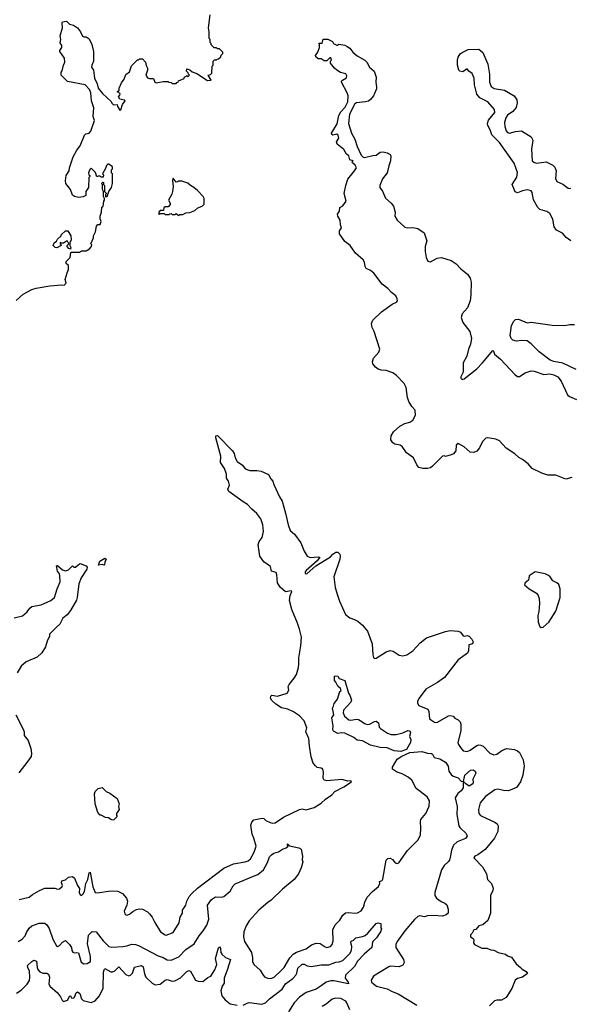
# Model space of a CAD drawing. Extents: x 1863118 to 1989590, y 394482 to 532474.
# Tile 157 of 215: x 1967621 to 1973201, y 448480 to 458467. Entities that reach past the tile are written whole.
import ezdxf

# ---------------------------------------------------------------- set-up
doc = ezdxf.new("R2010")
doc.units = 0

msp = doc.modelspace()

# ---------------------------------------------------------------- linework, layer by layer
at = {"layer": '0CON20XD'}
for points in [[(1967585, 455620), (1967655, 455682), (1967745, 455730), (1967787.3, 455742.7), (1967925, 455766), (1968045, 455777.5), (1968070, 455775), (1968090, 455795), (1968083, 455833), (1968100.7, 455899.3), (1968113.6, 455933.6), (1968113.8, 455973.8), (1968092.5, 455995), (1968091.2, 456015), (1968131.2, 456055), (1968140, 456105), (1968145, 456110), (1968225, 456110), (1968247.5, 456122.5), (1968295, 456124), (1968328.8, 456141.2), (1968347.5, 456165), (1968350, 456185), (1968342.5, 456195), (1968367.5, 456255), (1968367.5, 456275), (1968387.5, 456315), (1968398.3, 456371.7), (1968411.7, 456388.3), (1968435, 456390), (1968445, 456420), (1968437, 456447), (1968437.5, 456475), (1968450, 456515), (1968452.5, 456565), (1968467.5, 456575), (1968472.5, 456625), (1968480, 456635), (1968480, 456655), (1968470, 456675), (1968470, 456725), (1968460, 456745), (1968460, 456795), (1968450, 456805), (1968461.7, 456818.3), (1968470, 456815), (1968470, 456795), (1968480, 456785), (1968480, 456725), (1968500, 456705), (1968490, 456695), (1968490, 456675), (1968495, 456670), (1968507, 456673), (1968522.5, 456725), (1968550, 456765), (1968560, 456805), (1968560, 456905), (1968550, 456915), (1968550, 456945), (1968560, 456955), (1968560, 456975), (1968525, 457000), (1968515, 457000), (1968500.7, 456989.3), (1968491.7, 456958.3), (1968460, 456905), (1968470, 456895), (1968465, 456870), (1968445, 456870), (1968435, 456880), (1968415, 456880), (1968403, 456873), (1968388.3, 456918.3), (1968345, 456960), (1968331.7, 456948.3), (1968317.5, 456915), (1968320, 456895), (1968330, 456885), (1968330, 456875), (1968320, 456865), (1968317.5, 456765), (1968292.5, 456725), (1968292.5, 456685), (1968265, 456668.8), (1968215, 456664), (1968175, 456672), (1968155.8, 456685.8), (1968135.9, 456745.9), (1968089.2, 456805), (1968085.8, 456834.2), (1968090, 456885), (1968121.2, 456935), (1968124.3, 456965.7), (1968162.5, 457075), (1968200, 457145), (1968235, 457187.5), (1968276.7, 457295), (1968292.3, 457307.7), (1968323.6, 457316.4), (1968342.5, 457335), (1968380, 457445), (1968366.7, 457485), (1968373, 457573), (1968346.7, 457645), (1968341.2, 457725), (1968327.5, 457757.5), (1968285, 457806.7), (1968105, 457840), (1968040, 457905), (1968040, 457935), (1968051.7, 457948.3), (1968064.2, 458005.8), (1968078.8, 458035), (1968075, 458077.5), (1968027.5, 458145), (1968027.5, 458155), (1968047.5, 458185), (1968046.2, 458205), (1968031.7, 458231.7), (1968035.8, 458265), (1968029.2, 458305), (1968054, 458385), (1968050, 458435), (1968055, 458446.7), (1968095, 458452.5), (1968125, 458422.5), (1968165, 458410), (1968185, 458396.7), (1968205, 458383.8), (1968236.7, 458345), (1968258.3, 458298.3), (1968271.7, 458291.7), (1968295, 458293.3), (1968325, 458273.3), (1968351.2, 458215), (1968368, 458145), (1968368.8, 458045), (1968350, 458005), (1968347.5, 457985), (1968368.8, 457955), (1968378, 457875), (1968406.7, 457815), (1968415, 457772.5), (1968458.3, 457718.3), (1968548.3, 457638.3), (1968555, 457620), (1968570, 457605), (1968608.3, 457608.3), (1968612.5, 457585), (1968635, 457550), (1968647, 457553), (1968663, 457607), (1968690, 457645), (1968681.7, 457651.7), (1968635, 457660), (1968622.5, 457685), (1968637, 457703), (1968637.5, 457715), (1968625, 457730), (1968610, 457735), (1968627, 457753), (1968628.3, 457771.7), (1968652.5, 457825), (1968678.8, 457865), (1968695, 457910), (1968733, 457937), (1968755, 457997.5), (1968815, 458060), (1968825, 458060), (1968835, 458070), (1968865, 458070), (1968897, 458037), (1968903, 458003), (1968917.5, 457975), (1968917.5, 457955), (1968897.5, 457905), (1968916.4, 457876.4), (1968935, 457870), (1968975, 457870), (1968990, 457835), (1969005, 457827.5), (1969075, 457840), (1969125, 457840), (1969131.7, 457831.7), (1969155, 457830), (1969165, 457820), (1969205, 457820), (1969211.7, 457828.3), (1969228.3, 457831.7), (1969231.7, 457848.3), (1969288.3, 457871.7), (1969291.7, 457888.3), (1969305, 457890), (1969315, 457900), (1969328.3, 457891.7), (1969340, 457905), (1969330, 457915), (1969328.3, 457928.3), (1969310, 457945), (1969315, 457970), (1969345, 457957.5), (1969368.3, 457938.3), (1969415, 457922.5), (1969525, 457850), (1969560, 457855), (1969530, 457905), (1969555, 457910), (1969567, 457923), (1969570, 457995), (1969580, 458005), (1969580, 458045), (1969595, 458060), (1969615, 458060), (1969621.7, 458068.3), (1969635, 458070), (1969658.3, 458091.7), (1969661.7, 458108.3), (1969680, 458125), (1969678.3, 458138.3), (1969645, 458170), (1969625, 458170), (1969615, 458180), (1969591.7, 458181.7), (1969561.7, 458211.7), (1969560, 458225), (1969550, 458235), (1969550, 458265), (1969540, 458275), (1969540, 458345), (1969532.5, 458385), (1969552.5, 458515)], [(1971496.5, 454136.5), (1971475, 454150), (1971421.9, 454161.9), (1971402.2, 454175), (1971382.1, 454205), (1971384.5, 454245.5), (1971410.5, 454285), (1971473.3, 454345), (1971525, 454370.5), (1971575, 454385.6), (1971605.7, 454405), (1971631.1, 454455), (1971629.2, 454505), (1971594.7, 454544.7), (1971563.8, 454593.8), (1971550.3, 454635), (1971538.8, 454735), (1971516.1, 454776.1), (1971437.9, 454857.9), (1971403.9, 454883.9), (1971335, 454907.7), (1971285, 454911.8), (1971255, 454920.8), (1971225, 454940.9), (1971200, 454975), (1971195.5, 454995), (1971206.2, 455035), (1971260, 455095), (1971272, 455125), (1971213.8, 455303.8), (1971194, 455345), (1971187.8, 455385), (1971199.8, 455420.2), (1971288.8, 455505), (1971395, 455581.4), (1971439.4, 455600.6), (1971448, 455615), (1971447.5, 455635), (1971432, 455665), (1971388.9, 455698.9), (1971350.7, 455740.7), (1971293.3, 455785), (1971210.6, 455895), (1971175, 455922.7), (1971132.3, 455942.3), (1971121.1, 455965), (1971116.4, 456006.4), (1971101.5, 456031.5), (1971025, 456098.8), (1970971.2, 456175), (1970915, 456216.2), (1970861.2, 456295), (1970861.2, 456325), (1970883.3, 456355), (1970872, 456385), (1970869.4, 456435), (1970843.8, 456475), (1970840, 456495), (1970861.2, 456525), (1970865, 456563.3), (1970895, 456580), (1970930, 456625), (1970908.9, 456705), (1970926.4, 456785), (1970945, 456850), (1971015, 456932.5), (1971033.3, 456965), (1971020.3, 456990.3), (1970992.5, 457015), (1970990, 457025), (1971000, 457035), (1970967, 457047), (1970956.7, 457085), (1970932.5, 457102.5), (1970905, 457150), (1970838.8, 457205), (1970833, 457227), (1970854.4, 457265), (1970847.2, 457297.2), (1970835, 457305.8), (1970795, 457296), (1970783.7, 457303.7), (1970781.9, 457315), (1970839.7, 457410.3), (1970855, 457496), (1970875, 457532), (1970918.8, 457581.2), (1970947.5, 457635), (1970948, 457695), (1970940, 457725), (1970882.5, 457835), (1970882.5, 457845), (1970892.5, 457855), (1970932.5, 457877.5), (1970936.4, 457896.4), (1970925, 457917.5), (1970871.7, 457931.7), (1970833.9, 457953.9), (1970812.5, 457975), (1970770, 458025), (1970770, 458045), (1970780, 458055), (1970775, 458080), (1970765, 458080), (1970735, 458050), (1970705, 458050), (1970675, 458070), (1970645, 458070), (1970621.7, 458091.7), (1970620, 458105), (1970641.7, 458138.3), (1970660, 458185), (1970660, 458215), (1970651.7, 458228.3), (1970685, 458230), (1970695, 458270), (1970745, 458270), (1970790, 458245), (1970800, 458225), (1970835, 458210), (1970845, 458210), (1970855, 458220), (1970915, 458207.5), (1970940, 458195), (1970965, 458176.7), (1970997.1, 458137.1), (1971039.2, 458099.2), (1971120, 458055), (1971138.8, 458035), (1971165.7, 457985.7), (1971213.3, 457945), (1971234.2, 457885), (1971230.8, 457835), (1971237.5, 457785), (1971235.5, 457765), (1971206.9, 457695), (1971175, 457656.2), (1971155, 457641.4), (1971125, 457632.5), (1971035, 457623.3), (1971016.1, 457613.9), (1970962.6, 457507.4), (1970951.4, 457415), (1970982.9, 457315), (1971017.5, 457255), (1971040.3, 457180.3), (1971082.1, 457092.1), (1971102.9, 457072.9), (1971115, 457070), (1971198.3, 457088.3), (1971235, 457094), (1971275, 457122.9), (1971303.2, 457126.8), (1971346.3, 457116.3), (1971375, 457098), (1971382.5, 457085), (1971380, 457035), (1971360.9, 456985), (1971344.7, 456915.3), (1971298.5, 456851.5), (1971271.5, 456785), (1971270.6, 456765), (1971297.7, 456727.7), (1971327.4, 456657.4), (1971387.1, 456605), (1971409.4, 456575), (1971424.6, 456515), (1971423.5, 456475), (1971445, 456433.8), (1971525, 456363.6), (1971555, 456354.5), (1971605, 456358.1), (1971655, 456350), (1971721.4, 456305), (1971746.7, 456225), (1971730.9, 456165), (1971729.4, 456115), (1971739.4, 456055), (1971757.1, 456017.1), (1971785, 456012.2), (1971851.4, 456048.6), (1971895.8, 456055.8), (1971995, 456024), (1972045, 455990.8), (1972090.8, 455940.8), (1972158, 455885), (1972185.3, 455845), (1972196.5, 455805), (1972193.1, 455675), (1972185.5, 455615), (1972158, 455545), (1972104.5, 455485), (1972094.4, 455445), (1972113.1, 455395), (1972184, 455305), (1972200.8, 455235), (1972191.1, 455175), (1972170.6, 455125), (1972153.6, 455055), (1972116.5, 454985), (1972116.7, 454893.3), (1972090, 454845), (1972091.2, 454831.2), (1972105, 454818.8), (1972125, 454824), (1972255, 454924.4), (1972312.8, 454987.2), (1972415, 455111.2), (1972423.3, 455105), (1972432.5, 455075), (1972492.2, 455022.2), (1972641.4, 454865), (1972665, 454848.6), (1972685, 454848.6), (1972745, 454886.7), (1972805, 454905.5), (1972835, 454903.3), (1972933, 454867), (1972995, 454873.3), (1973035, 454865.7), (1973075, 454844.2), (1973109.8, 454799.8), (1973172.4, 454662.4), (1973194, 454645), (1973265, 454614.2)], [(1973205, 456224.4), (1973158.9, 456258.9), (1973122.3, 456302.3), (1973062.1, 456332.1), (1973038.5, 456365), (1973022.7, 456445), (1972992.4, 456502.4), (1972962, 456522), (1972892, 456542), (1972870.5, 456560.5), (1972828.5, 456638.5), (1972814.2, 456714.2), (1972805, 456730), (1972765, 456740), (1972715, 456730), (1972665, 456710.5), (1972640.9, 456720.9), (1972610.8, 456795), (1972659.4, 456870.6), (1972666, 456916), (1972631.8, 457011.8), (1972482, 457222), (1972405, 457299.4), (1972388.3, 457348.3), (1972363.9, 457395), (1972361.1, 457415), (1972371.5, 457448.5), (1972436.9, 457525), (1972431.9, 457555), (1972364, 457634), (1972285, 457673.5), (1972255, 457710), (1972228.8, 457805), (1972225.4, 457875.4), (1972205, 457920), (1972172.5, 457945), (1972157, 457967), (1972113, 457937), (1972080, 457945), (1972070, 457955), (1972056.2, 458005), (1972059.4, 458055), (1972065, 458086.2), (1972085, 458120), (1972105, 458135.6), (1972165, 458163.1), (1972275, 458167.1), (1972314.2, 458135), (1972365, 458016.7), (1972381.8, 457915), (1972381.9, 457835), (1972399.3, 457789.3), (1972429.2, 457769.2), (1972535, 457751.9), (1972630.8, 457695), (1972657.5, 457655), (1972663.2, 457623.2), (1972651.9, 457575), (1972620, 457535), (1972565, 457499.2), (1972547.8, 457472.2), (1972535.4, 457425), (1972538.2, 457385), (1972550.2, 457340.2), (1972565, 457322.5), (1972585, 457315.6), (1972645, 457333.5), (1972705, 457340), (1972805, 457279.2), (1972820.6, 457245), (1972808.2, 457155), (1972815.7, 457035.7), (1972830.3, 457020.3), (1972855, 457010.6), (1972907.8, 457017.8), (1972955, 457024.5), (1973025, 456992.9), (1973042.8, 456972.8), (1973056.9, 456935), (1973050.8, 456855), (1973063.8, 456825), (1973125, 456797.1), (1973178.3, 456758.3), (1973195, 456754), (1973205, 456758)], [(1969235, 456480), (1969245, 456490), (1969275, 456490), (1969303, 456507), (1969345, 456512.5), (1969395, 456532.5), (1969425, 456560), (1969470, 456575), (1969490, 456595), (1969490, 456655), (1969480, 456675), (1969423, 456733), (1969386.4, 456766.4), (1969350, 456785), (1969325, 456807.5), (1969265, 456830), (1969225, 456830), (1969218.3, 456821.7), (1969205, 456820), (1969175, 456860), (1969170, 456835), (1969176.7, 456775), (1969169.2, 456725), (1969161.4, 456698.6), (1969127.5, 456635), (1969147, 456607), (1969147, 456593), (1969125, 456570), (1969095, 456570), (1969081.7, 456558.3), (1969078.3, 456531.7), (1969045, 456530), (1969030, 456515), (1969030, 456495), (1969035, 456490), (1969045, 456500), (1969085, 456500), (1969095, 456490), (1969135, 456490), (1969141.7, 456498.3), (1969155, 456500), (1969165, 456490), (1969195, 456490), (1969205, 456500), (1969235, 456480)], [(1968135, 456140), (1968120, 456145), (1968100, 456165), (1968101.7, 456178.3), (1968120, 456195), (1968105, 456220), (1968095, 456220), (1968065, 456200), (1968045, 456200), (1968031.7, 456208.3), (1968030, 456195), (1968040, 456185), (1968040, 456175), (1967996.4, 456153.6), (1967980, 456155), (1967960, 456175), (1967970, 456205), (1967995, 456220), (1968005, 456240), (1968040, 456275), (1968040, 456285), (1968085, 456326.7), (1968110, 456325), (1968137.5, 456275), (1968142.5, 456235), (1968130, 456205), (1968130, 456175), (1968140, 456155), (1968135, 456140)], [(1973262, 454918), (1973125, 454981.9), (1973035, 455000.6), (1972998, 455015), (1972885, 455097.1), (1972805, 455180.8), (1972765, 455208), (1972705, 455214.2), (1972655, 455205.7), (1972617.7, 455217.7), (1972602.5, 455235), (1972592.5, 455265), (1972604.2, 455365), (1972629.5, 455410.5), (1972645, 455426.7), (1972675, 455430), (1972765, 455393.8), (1972805, 455398.8), (1973018.3, 455368.3), (1973143.9, 455363.9), (1973195, 455376.2), (1973245, 455376.2)], [(1970617.7, 450897.7), (1970596.4, 450926.4), (1970575, 450990), (1970557, 451097), (1970551.2, 451175), (1970520, 451245), (1970532, 451285), (1970504.4, 451354.4), (1970456.2, 451406.2), (1970396, 451446), (1970337.3, 451472.7), (1970275, 451488.2), (1970215, 451524.2), (1970175, 451560.8), (1970162.5, 451585), (1970164.3, 451605.7), (1970175.9, 451614.1), (1970235, 451605.7), (1970330, 451635), (1970346.7, 451665), (1970342.5, 451705), (1970352.5, 451725), (1970403, 451787), (1970425.8, 451825), (1970446.2, 451895), (1970451.2, 451935), (1970448.1, 451995), (1970470, 452115), (1970475.8, 452205), (1970457.5, 452285), (1970435.4, 452345.4), (1970379.2, 452485), (1970355.8, 452575), (1970361.9, 452625), (1970378.7, 452668.7), (1970373, 452673), (1970315, 452662.2), (1970259.9, 452709.9), (1970233.8, 452755), (1970226.9, 452835), (1970218.7, 452858.7), (1970174.1, 452874.1), (1970160.9, 452920.9), (1970095, 452968.9), (1970054.4, 453025), (1970036.9, 453145), (1970046.7, 453175), (1970078.9, 453215), (1970091.1, 453275), (1970083.3, 453345), (1970064.4, 453405), (1970025, 453458.6), (1969972.4, 453502.4), (1969930.2, 453550.2), (1969884, 453575), (1969741.5, 453681.5), (1969730.8, 453705), (1969747.1, 453745), (1969736.7, 453785), (1969716.4, 453816.4), (1969717, 453857), (1969696.3, 453916.3), (1969656, 453975), (1969658.2, 454038.2), (1969610, 454225), (1969610, 454245), (1969625, 454250), (1969776, 454095), (1969795, 454066.7), (1969805, 454023.3), (1969824.2, 453985), (1969877.4, 453947.4), (1969905, 453911.2), (1969953, 453893), (1970025, 453894.4), (1970067.6, 453887.6), (1970140.8, 453855), (1970165, 453810), (1970185, 453786.7), (1970195, 453753.3), (1970255, 453627.5), (1970282, 453585), (1970315, 453462.5), (1970340, 453345), (1970362.5, 453285), (1970405, 453250), (1970470.9, 453160.9), (1970505, 453076.2), (1970534.5, 453024.5), (1970565, 453012.2), (1970645, 453018.9), (1970661.2, 453015), (1970635, 452979.4), (1970525, 452880.9), (1970513.6, 452865), (1970515, 452851.4), (1970525, 452845.6), (1970535, 452849.5), (1970622.8, 452927.2), (1970770.8, 453019.2), (1970795, 453046), (1970823.3, 453065), (1970845.8, 453065.8), (1970865, 453047.5), (1970869.2, 453025), (1970864.1, 452995.9), (1970803.8, 452815), (1970817.3, 452707.3), (1970840.8, 452630.8), (1970860.5, 452570.5), (1970924.2, 452434.2), (1970965, 452398.8), (1971015, 452384.2), (1971046.2, 452366.2), (1971095.6, 452325.6), (1971144.5, 452264.5), (1971194.2, 452135), (1971198.8, 452025), (1971206.4, 451996.4), (1971215, 451987.5), (1971235, 451991.2), (1971335.5, 452054.5), (1971375, 452069.2), (1971405, 452060.8), (1971465, 452021.1), (1971504.5, 452015.5), (1971545, 452024.4), (1971606, 452064), (1971680, 452145), (1971745, 452196.9), (1971935, 452262), (1971985, 452271.2), (1972065, 452266.2), (1972086.7, 452255), (1972115, 452217.5), (1972125, 452212.5), (1972141.7, 452218.3), (1972155, 452222.5), (1972175, 452212.5), (1972202.5, 452185), (1972217.5, 452155), (1972210, 452135), (1972172.5, 452127.5), (1972168, 452065), (1972157.9, 452042.1), (1972064.5, 451975.5), (1971927.5, 451795), (1971855.4, 451744.6), (1971736, 451675), (1971668, 451585), (1971653.6, 451553.6), (1971653.6, 451533.6), (1971665, 451510), (1971756.7, 451475), (1971768.3, 451448.3), (1971773.8, 451375), (1971825, 451340.6), (1971835, 451336.9), (1971855, 451343.1), (1971965, 451405.4), (1971985, 451410.8), (1972013.8, 451403.8), (1972031.2, 451381.2), (1972065, 451364), (1972083.8, 451345), (1972091.2, 451321.2), (1972090.9, 451255), (1972062.2, 451135), (1972066.9, 451115), (1972087.8, 451085), (1972115, 451051.4), (1972155, 451044.4), (1972185, 451056.9), (1972254.6, 451105.4), (1972275, 451111.9), (1972295, 451110), (1972317.6, 451097.6), (1972385, 451026), (1972425, 451009.4), (1972455, 451016.9), (1972508.6, 451055), (1972554.4, 451074.4), (1972634.5, 451065.5), (1972665, 451052.7), (1972685.5, 451035), (1972725, 450961.2), (1972734.5, 450895), (1972719.5, 450805), (1972695, 450738), (1972655, 450678.5), (1972575, 450644.4), (1972525, 450648.5), (1972467, 450663), (1972435, 450656.9), (1972340.5, 450589.5), (1972288.6, 450525), (1972270.8, 450455), (1972274.2, 450415), (1972291.2, 450395), (1972355, 450364.5), (1972437.2, 450327.2), (1972460.3, 450310.3), (1972470.5, 450290.5), (1972468, 450232), (1972433.9, 450166.1), (1972338.4, 450051.6), (1972263.5, 449996.5), (1972235, 449983.3), (1972222.5, 449965), (1972312.5, 449875), (1972352.5, 449805), (1972362.5, 449745), (1972403.3, 449705), (1972419.3, 449659.3), (1972416.7, 449635), (1972392, 449585), (1972393.3, 449405), (1972365, 449330), (1972315, 449287.5), (1972275, 449277.5), (1972245, 449240), (1972223.6, 449236.4), (1972207, 449203), (1972190, 449185), (1972190, 449165), (1972216.7, 449146.7), (1972222.5, 449135), (1972220, 449105), (1972230, 449085), (1972305, 449050), (1972355, 449050), (1972395, 449032.5), (1972425, 449030), (1972470, 449005), (1972545, 448987.5), (1972565, 448970), (1972605, 448957.5), (1972650.7, 448890.7), (1972697.5, 448855), (1972712.5, 448835), (1972755, 448812.5), (1972767, 448793), (1972716.1, 448753.9), (1972665, 448742.5), (1972642.5, 448725), (1972609.5, 448640.5), (1972551.2, 448548.8), (1972505, 448521.2), (1972455, 448522.5), (1972434.1, 448515.9), (1972382.5, 448465)], [(1973217.8, 453822.2), (1973155, 453806.1), (1973055, 453845.5), (1972975, 453848.8), (1972911.9, 453868.1), (1972815, 453913.3), (1972775, 453960.6), (1972717.1, 454005), (1972679.4, 454025), (1972637.5, 454065), (1972552.6, 454122.6), (1972485, 454196.7), (1972445, 454213.3), (1972365, 454224.2), (1972345, 454221.2), (1972312.5, 454187.5), (1972280.8, 454125), (1972255, 454091.2), (1972225, 454076.2), (1972185, 454081.2), (1972125, 454133.8), (1972065, 454170), (1972045, 454150), (1972040.8, 454095), (1972018, 454065), (1971995, 454052.5), (1971935, 454036.7), (1971923, 454043), (1971905, 454040), (1971803, 453937), (1971785, 453923.1), (1971755, 453913.6), (1971705, 453914.6), (1971664.7, 453924.7), (1971645, 453950.6), (1971612.2, 454022.2), (1971541.2, 454075), (1971496.5, 454136.5)], [(1967565, 452400.6), (1967648.5, 452421.5), (1967695, 452462), (1967721.7, 452498.3), (1967745, 452515.6), (1967837.6, 452532.4), (1967935, 452574.4), (1967972.2, 452605), (1967999.6, 452695), (1968030.9, 452765), (1968028.8, 452828.8), (1968024.4, 452845), (1968002.7, 452875), (1967995, 452927.5), (1968005, 452931.2), (1968055, 452886.9), (1968085, 452875.7), (1968115, 452885.8), (1968155, 452927.5), (1968170, 452915), (1968185, 452912.5), (1968211.7, 452938.3), (1968235, 452950), (1968295, 452928.8), (1968304, 452915), (1968300, 452895), (1968244.6, 452805.4), (1968220, 452745), (1968203.1, 452605), (1968195, 452578.8), (1968135.7, 452475), (1968100.7, 452429.3), (1968058.1, 452395), (1968026.9, 452335), (1967992.5, 452305), (1967923.3, 452235), (1967923.3, 452215), (1967898.3, 452161.7), (1967883.3, 452105), (1967845, 452046.7), (1967797.6, 452002.4), (1967685.5, 451954.5), (1967635, 451910), (1967596.4, 451843.6)], [(1968475, 452933.3), (1968455, 452940), (1968420, 452935), (1968434.3, 452975.7), (1968485, 453006.7), (1968496.7, 452995), (1968482.5, 452965), (1968481.7, 452938.3), (1968475, 452933.3)], [(1972905, 452302.5), (1972925, 452303.8), (1972982.5, 452355), (1973055, 452466.7), (1973098.1, 452605), (1973098.6, 452695), (1973085, 452737.5), (1973066.1, 452756.1), (1973022.5, 452775), (1972997.5, 452815), (1972980.7, 452830.7), (1972945, 452846.7), (1972845, 452866), (1972782.5, 452825), (1972776.7, 452783.3), (1972743.6, 452756.4), (1972737.5, 452735), (1972782.5, 452695), (1972858.8, 452648.8), (1972876.2, 452625), (1972886, 452595), (1972889.2, 452545), (1972882, 452465), (1972871.2, 452425), (1972876.2, 452355), (1972890.7, 452310.7), (1972905, 452302.5)], [(1971485, 451044.6), (1971415, 451051.8), (1971345, 451080.9), (1971275, 451085.4), (1971175, 451108.5), (1971095, 451151.9), (1971039.8, 451159.8), (1971005.4, 451185.4), (1970915, 451230), (1970885, 451234), (1970845, 451227.1), (1970801.5, 451251.5), (1970794.3, 451265), (1970797.8, 451305), (1970784.2, 451385), (1970803.5, 451416.5), (1970790, 451485), (1970802.5, 451505), (1970808.8, 451531.2), (1970840, 451575), (1970865, 451652.5), (1970880, 451660), (1970873.6, 451683.6), (1970845, 451707.5), (1970826.2, 451746.2), (1970810, 451765), (1970811.7, 451808.3), (1970825, 451812.5), (1970845, 451807.5), (1970860, 451785), (1970917.5, 451765), (1970952, 451635), (1970966, 451615), (1970983.8, 451565), (1970976.2, 451545), (1970938.8, 451505), (1970904, 451465), (1970899.2, 451435), (1970912.1, 451402.1), (1970955, 451367.1), (1970975, 451363.1), (1971035, 451372.5), (1971055, 451369.2), (1971089.8, 451349.8), (1971115, 451326.9), (1971145, 451317.8), (1971165, 451321.9), (1971215, 451349.2), (1971235, 451352), (1971256.4, 451336.4), (1971265, 451292.5), (1971276.8, 451276.8), (1971348.6, 451228.6), (1971385, 451216.2), (1971437.5, 451215), (1971505, 451234), (1971555, 451255.8), (1971575, 451253.3), (1971582, 451235), (1971570, 451195), (1971584, 451165), (1971582.5, 451135), (1971541.5, 451065), (1971485, 451044.6)], [(1967582, 451415), (1967659.2, 451265), (1967665.6, 451245), (1967665.6, 451205), (1967705.8, 451155), (1967734, 451075), (1967741.2, 451025), (1967735.8, 450995), (1967704.3, 450945), (1967610.7, 450829.3)], [(1967605, 449116.2), (1967645, 449140.8), (1967674.5, 449175.5), (1967689.2, 449209.2), (1967715, 449253.3), (1967745, 449276.4), (1967818.3, 449301.7), (1967875, 449301.4), (1967895.4, 449285.4), (1967917.7, 449247.7), (1967955, 449140), (1967994.1, 449074.1), (1968005, 449067.5), (1968023.6, 449076.4), (1968055, 449111.2), (1968085, 449127.5), (1968125.7, 449085.7), (1968144, 449055), (1968148, 449025), (1968158.8, 449008.8), (1968175, 449001.2), (1968195, 449006.2), (1968215, 449002.5), (1968245, 448906.7), (1968269.3, 448889.3), (1968305, 448893.8), (1968338.8, 448915), (1968339.4, 448965), (1968308.5, 449095), (1968317.9, 449182.1), (1968355, 449218.8), (1968395, 449216.2), (1968467.5, 449125), (1968525, 449066), (1968555, 449060), (1968665.6, 449065.6), (1968707.9, 449072.1), (1968758.3, 449091.7), (1968795, 449088.2), (1968825, 449077.5), (1969025, 448971.1), (1969075, 448954.3), (1969115, 448931.4), (1969155, 448928.6), (1969235, 448962.5), (1969305.3, 449034.7), (1969388.6, 449095), (1969438.1, 449175), (1969480, 449225), (1969517.1, 449282.9), (1969536.4, 449345), (1969524.2, 449485), (1969565, 449544), (1969605, 449570), (1969665, 449568.1), (1969688.8, 449575), (1969753.1, 449626.9), (1969785, 449680.8), (1969805, 449701.2), (1969988.9, 449778.9), (1970035, 449795.5), (1970091.9, 449845), (1970132.9, 449917.1), (1970153.5, 449975), (1970171.9, 449995), (1970195, 450013.1), (1970245, 450025.5), (1970285, 450052), (1970322.3, 450067.7), (1970340, 450085), (1970333.6, 450093.6), (1970335, 450107.5), (1970355, 450087.5), (1970448.1, 450068.1), (1970473.3, 450055), (1970487, 449983), (1970482.5, 449945), (1970490, 449925), (1970473.3, 449865), (1970446.2, 449805), (1970401.2, 449745), (1970285, 449648.8), (1970170, 449535), (1970135.9, 449514.1), (1970045, 449434), (1969944.6, 449325.4), (1969915.7, 449275), (1969893.1, 449215), (1969888.1, 449165), (1969897.3, 449117.3), (1969970, 449005), (1969981.4, 448955), (1969980, 448915), (1969992.5, 448882.5), (1970056.7, 448825), (1970086.7, 448775), (1970105, 448756.7), (1970145, 448741.2), (1970175, 448744.2), (1970200, 448755), (1970275.6, 448825), (1970301.1, 448855), (1970359.6, 448950.4), (1970392.9, 448987.1), (1970425, 449007.3), (1970525, 449043.5), (1970577.4, 449082.6), (1970625, 449100.6), (1970667.5, 449097.5), (1970715, 449063.8), (1970735, 449056.2), (1970770, 449065), (1970786, 449085), (1970798.8, 449125), (1970793.3, 449235), (1970816.7, 449285), (1970865.3, 449334.7), (1970895, 449385.7), (1970923.4, 449406.6), (1970955, 449412.9), (1971014.5, 449404.5), (1971045, 449406.7), (1971081.5, 449428.5), (1971103.5, 449466.5), (1971116.9, 449515), (1971143.5, 449566.5), (1971196.8, 449623.2), (1971258, 449675), (1971271.2, 449705), (1971268.8, 449725), (1971293.9, 449736.1), (1971299.7, 449750.3), (1971335, 449943.3), (1971352.3, 449957.7), (1971375, 449961.2), (1971398.3, 449948.3), (1971425, 449914), (1971445, 449908), (1971463.3, 449915), (1971550.6, 450039.4), (1971656, 450145), (1971683.3, 450195), (1971687.5, 450265), (1971682.5, 450335), (1971687.5, 450355), (1971736.7, 450415), (1971771.7, 450488.3), (1971775.6, 450545), (1971752, 450585), (1971640.4, 450670.4), (1971595, 450754), (1971558.6, 450785), (1971505, 450813.6), (1971438.5, 450838.5), (1971399.2, 450865), (1971397.5, 450885), (1971447.3, 450965), (1971492.9, 450997.1), (1971575, 451032.7), (1971695, 451044.3), (1971755, 451027.1), (1971794.2, 451024.2), (1971805, 451016.7), (1971822.7, 450982.7), (1971879.7, 450969.7), (1971935, 450935.8), (1971962.5, 450895), (1971969.4, 450845), (1971995, 450811.4), (1972015, 450795.6), (1972065, 450776), (1972095, 450744), (1972119.3, 450740.7), (1972132, 450805), (1972191.2, 450855), (1972215, 450858), (1972236.7, 450845), (1972242.5, 450825), (1972212.9, 450765), (1972217.5, 450725), (1972212, 450715), (1972175, 450694.2), (1972141.2, 450715), (1972125, 450732.5), (1972115, 450730), (1972113.9, 450675), (1972095.3, 450644.7), (1972061.1, 450618.9), (1972034.4, 450575), (1972052.9, 450485), (1972051.1, 450405), (1972070.9, 450290.9), (1972082.1, 450272.1), (1972145, 450213.3), (1972156.2, 450185), (1972138.7, 450161.3), (1972055, 450129.5), (1972017.8, 450095), (1971995.6, 450045), (1971988.2, 449985), (1971975, 449942), (1971963.5, 449925), (1971921, 449889), (1971896.2, 449845), (1971829.1, 449615), (1971826.5, 449585), (1971846, 449556), (1971891.4, 449521.4), (1971930, 449505), (1971948.8, 449488.8), (1971964.4, 449444.4), (1971964.4, 449405), (1971942.4, 449387.6), (1971905, 449373.5), (1971815, 449380), (1971755, 449377.3), (1971722.6, 449367.4), (1971675, 449376.5), (1971655, 449369.2), (1971621.2, 449338.8), (1971525, 449224.3), (1971445, 449116.2), (1971432, 449085), (1971433.1, 449055), (1971511.1, 448935), (1971515.7, 448905), (1971502.7, 448877.3), (1971465, 448860), (1971375, 448866), (1971360.5, 448859.5), (1971205, 448766.2), (1971181.2, 448725), (1971186.2, 448705), (1971236.2, 448665), (1971345.5, 448635.5), (1971395, 448608.9), (1971456.1, 448586.1), (1971645, 448472.5)], [(1967615, 449542.5), (1967715, 449567.5), (1967750, 449595), (1967820, 449635), (1967875, 449656.7), (1967975, 449657.5), (1968005, 449646.7), (1968025, 449650), (1968051.2, 449675), (1968053.6, 449686.4), (1968043.9, 449716.1), (1968048.3, 449731.7), (1968085, 449743.8), (1968115, 449768), (1968155, 449776.7), (1968175, 449760), (1968205.8, 449685.8), (1968226.2, 449655), (1968222, 449615), (1968235, 449590), (1968247.5, 449585), (1968265, 449601.2), (1968277.8, 449625), (1968291.3, 449705), (1968310, 449745), (1968325, 449812.5), (1968335, 449820), (1968361.7, 449671.7), (1968385.6, 449615.6), (1968405, 449610.6), (1968545, 449631.9), (1968615, 449626), (1968663.6, 449603.6), (1968703.3, 449555), (1968713.3, 449525), (1968706.7, 449485), (1968680, 449425), (1968686.4, 449396.4), (1968695, 449387.5), (1968706.1, 449383.9), (1968735, 449393.8), (1968767.7, 449422.3), (1968805, 449441.2), (1968835, 449448.8), (1968865, 449443.8), (1968915, 449418), (1968935, 449398.8), (1968963.2, 449363.2), (1968990.6, 449310.6), (1969046.6, 449216.6), (1969095, 449184), (1969105, 449182.5), (1969175, 449208.8), (1969235.6, 449305), (1969245.7, 449365), (1969270.8, 449405), (1969271.4, 449435), (1969305.6, 449484.4), (1969314.3, 449525), (1969338.6, 449575), (1969365, 449604.3), (1969423.1, 449656.9), (1969689.5, 449860.5), (1969786.6, 449903.4), (1969905, 449924.5), (1969935, 449936.5), (1969958.1, 449955), (1969997.9, 450022.1), (1970016.7, 450085), (1969994.5, 450165), (1969976.6, 450205), (1969961.9, 450298.1), (1969971.9, 450328.1), (1969995, 450350.9), (1970078.6, 450368.6), (1970093.6, 450363.6), (1970115, 450342.9), (1970160, 450325), (1970185, 450318.9), (1970208.6, 450321.4), (1970295, 450377.1), (1970455, 450455.4), (1970485, 450464.4), (1970525, 450451.2), (1970605, 450476.2), (1970675, 450520), (1970718.9, 450561.1), (1970785, 450605.8), (1970815, 450640), (1970905, 450684.2), (1970982.5, 450735), (1970976.1, 450746.1), (1970945, 450743.8), (1970885, 450759.2), (1970735, 450747.1), (1970707.5, 450755), (1970696.7, 450775), (1970700, 450835), (1970692.5, 450865), (1970676.4, 450876.4), (1970635, 450883.3), (1970617.7, 450897.7)], [(1968565, 450347.5), (1968543, 450353), (1968521.7, 450371.7), (1968490, 450375), (1968445, 450400), (1968435, 450400), (1968412.5, 450425), (1968383.9, 450513.9), (1968380, 450615), (1968385, 450640), (1968415, 450670), (1968455, 450680), (1968497, 450637), (1968535, 450622.5), (1968607, 450567), (1968627.5, 450515), (1968622.5, 450485), (1968630, 450455), (1968602.5, 450415), (1968600, 450395), (1968610, 450385), (1968575, 450352.5), (1968565, 450347.5)], [(1969885, 448472.3), (1969925, 448493.1), (1969945, 448496.9), (1970075, 448481), (1970110.7, 448495), (1970153.4, 448536.6), (1970281.9, 448635), (1970315, 448688.9), (1970388.3, 448741.7), (1970420, 448775), (1970430.9, 448795), (1970438.1, 448845), (1970485, 448885.5), (1970505, 448887.8), (1970535, 448869.4), (1970575, 448862.9), (1970675, 448879.5), (1970755, 448880.7), (1970823.5, 448906.5), (1970859.3, 448910.7), (1970894.4, 448925.6), (1970965, 448994.2), (1970982.5, 449025), (1970986.9, 449065), (1970975.7, 449105), (1970980.9, 449119.1), (1971005, 449132), (1971025.7, 449154.3), (1971095, 449166.2), (1971122.7, 449177.3), (1971150, 449200), (1971235, 449300), (1971255, 449307.5), (1971279.3, 449299.3), (1971280, 449255), (1971287.5, 449245), (1971276.2, 449215), (1971235.6, 449155), (1971196.7, 449115), (1971191.2, 449055), (1971110.2, 448989.8), (1971043.5, 448916.5), (1971014.6, 448865), (1970923.8, 448775), (1970918.5, 448745), (1970948.6, 448705), (1970951.7, 448688.3), (1970805, 448719.1), (1970775, 448719.7), (1970727.8, 448705), (1970675, 448667.6), (1970625.4, 448634.6), (1970525, 448598.4), (1970457.7, 448552.3), (1970402.2, 448495), (1970343.3, 448405)], [(1967588.3, 448591.7), (1967635, 448624.5), (1967695.6, 448685), (1967719.3, 448720.7), (1967724.7, 448755), (1967720.4, 448815), (1967701.5, 448855), (1967700, 448875), (1967742, 448915), (1967765, 448928), (1967789.2, 448919.2), (1967796.7, 448855), (1967805, 448832), (1967825, 448808.6), (1967855, 448794.4), (1967895.4, 448795.4), (1967911.4, 448785), (1967923.6, 448755), (1967917, 448687), (1967925.6, 448665.6), (1968003.3, 448595), (1968034, 448555), (1968050.9, 448520.9), (1968065, 448510), (1968105, 448520.8), (1968130, 448565), (1968135, 448566), (1968146, 448545), (1968165, 448541.4), (1968175, 448552), (1968193, 448597), (1968205, 448605.5), (1968229, 448589), (1968246.5, 448536.5), (1968265, 448517.3), (1968345, 448500), (1968385, 448516.9), (1968429.7, 448565), (1968467.5, 448645), (1968470, 448805), (1968475, 448830), (1968485, 448843.8), (1968545, 448809.4), (1968562.2, 448807.8), (1968585, 448820), (1968625, 448861.2), (1968695, 448781.1), (1968725, 448768.9), (1968744.6, 448775.4), (1968763.1, 448796.9), (1968785, 448858), (1968855, 448874), (1968870.8, 448860.8), (1968885, 448787.5), (1968900, 448755), (1968963, 448693), (1968995, 448676.9), (1969045, 448684.4), (1969095, 448723.8), (1969115, 448730.4), (1969165, 448713.2), (1969192.5, 448717.5), (1969251.2, 448748.8), (1969315, 448814.4), (1969335, 448824.3), (1969350.8, 448815), (1969403.3, 448725), (1969430, 448715), (1969475, 448712.5), (1969528, 448752), (1969559.2, 448765), (1969599.5, 448830.5), (1969617.8, 448885), (1969605.7, 448945), (1969635, 449052.5), (1969645, 449062.5), (1969655.8, 449045), (1969660, 449005), (1969668.3, 448988.3), (1969705, 448953.8), (1969756.7, 448935), (1969726.7, 448835), (1969692.9, 448745), (1969691.2, 448695), (1969672.7, 448665), (1969659.1, 448615), (1969669.4, 448565), (1969704.6, 448524.6), (1969755, 448486.5), (1969825, 448472.7)], [(1970967.5, 448425), (1970937.5, 448495), (1970925, 448511.2), (1970875, 448539.2), (1970823.6, 448543.6), (1970787.7, 448532.3), (1970728.3, 448481.7), (1970685, 448457.5)]]:
    msp.add_lwpolyline(points, dxfattribs=at)

doc.saveas('drawing.dxf')
